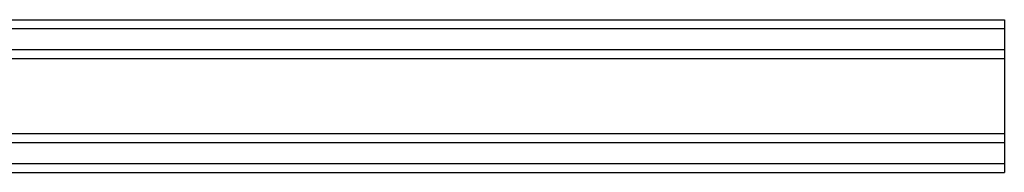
# Model space of a CAD drawing. Header units: inches. Extents: x 1 to 299, y -2 to 199.
# Tile 18 of 65: x 24.87 to 35.34, y 70.16 to 71.79. Entities that reach past the tile are written whole.
import ezdxf
from ezdxf.lldxf.tags import DXFTag

# ---------------------------------------------------------------- set-up
doc = ezdxf.new("R2010")
doc.units = ezdxf.units.IN
doc.header["$MEASUREMENT"] = 0
doc.layers.add('COM53964-2', color=7, linetype='Continuous')
doc.layers.add('Default', color=7, linetype='Continuous')
tags = doc.linetypes.add('HIDDEN2', pattern=[0.1875, 0.125, -0.0625]).pattern_tags.tags
tags[6:7] = [DXFTag(74, 4), DXFTag(75, 0), DXFTag(340, '0'), DXFTag(46, 0.0), DXFTag(50, 0.0), DXFTag(44, 0.0), DXFTag(45, 0.0)]
tags[4:5] = [DXFTag(74, 4), DXFTag(75, 0), DXFTag(340, '0'), DXFTag(46, 0.0), DXFTag(50, 0.0), DXFTag(44, 0.0), DXFTag(45, 0.0)]

# ---------------------------------------------------------------- blocks, each defined once
blk = doc.blocks.new('SE3')
at = {"layer": 'COM53964-2', "color": 7, "linetype": 'HIDDEN2'}
for p, q in [((12.963, 71.789), (35.338, 71.789)), ((35.338, 71.789), (35.338, 71.651)), ((12.963, 71.694), (35.338, 71.694)), ((35.338, 71.651), (35.338, 70.302)), ((12.963, 71.47), (35.338, 71.47)), ((12.963, 71.375), (35.338, 71.375)), ((12.963, 70.578), (35.338, 70.578)), ((12.963, 70.483), (35.338, 70.483)), ((35.338, 70.302), (35.338, 70.164)), ((12.963, 70.259), (35.338, 70.259)), ((12.963, 70.164), (35.338, 70.164))]:
    blk.add_line(p, q, dxfattribs=at)

msp = doc.modelspace()

# ---------------------------------------------------------------- block references
at = {"layer": 'Default'}
msp.add_blockref('SE3', (0, 0), dxfattribs=at)

doc.saveas('drawing.dxf')
